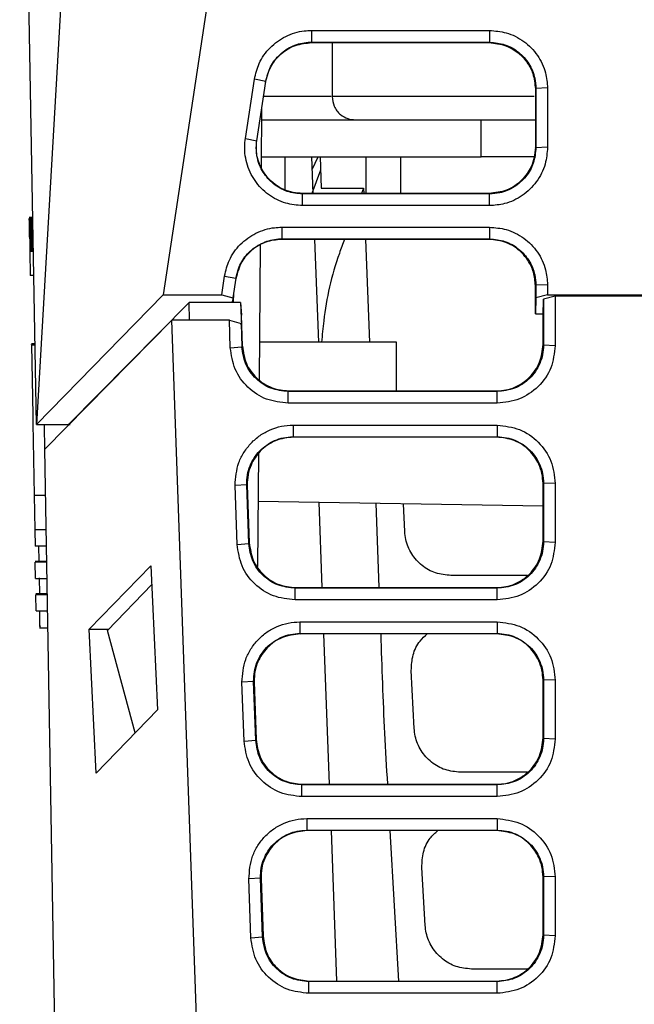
# Model space of a CAD drawing. Extents: x 106 to 315, y 19 to 260.
# Tile 25 of 132: x 195 to 202, y 41 to 53. Entities that reach past the tile are written whole.
import ezdxf

# ---------------------------------------------------------------- set-up
doc = ezdxf.new("R2010")
doc.units = 0
doc.layers.get('0').update_dxf_attribs({"linetype": 'CONTINUOUS'})

msp = doc.modelspace()

# ---------------------------------------------------------------- linework, layer by layer
at = {"color": 7, "linetype": 'CONTINUOUS'}
for p, q in [((195.866, 65.095), (194.9, 48.382)), ((198.543, 63.697), (196.465, 49.983)), ((194.9, 48.382), (194.694, 60.198)), ((198.296, 53.246), (200.494, 53.246)), ((198.296, 53.246), (198.296, 53.102)), ((200.494, 53.246), (200.494, 53.102)), ((198.296, 53.102), (198.295, 53.096)), ((198.295, 53.096), (200.488, 53.096)), ((198.296, 53.102), (200.494, 53.102)), ((198.551, 53.096), (198.551, 52.429)), ((200.494, 53.102), (200.488, 53.096)), ((197.48, 51.912), (197.591, 52.644)), ((197.731, 52.616), (197.591, 52.644)), ((197.62, 51.885), (197.731, 52.616)), ((201.066, 52.531), (201.06, 52.524)), ((201.06, 52.524), (201.06, 51.805)), ((201.21, 52.537), (201.066, 52.531)), ((197.677, 51.553), (197.683, 52.302)), ((197.682, 52.143), (200.389, 52.143)), ((200.389, 51.686), (200.389, 52.143)), ((200.389, 52.143), (201.063, 52.143)), ((197.48, 51.912), (197.62, 51.885)), ((201.066, 51.799), (201.06, 51.805)), ((201.21, 51.805), (201.066, 51.799)), ((197.678, 51.686), (200.389, 51.686)), ((197.969, 51.278), (197.969, 51.686)), ((198.316, 51.234), (198.299, 51.686)), ((198.305, 51.529), (198.378, 51.686)), ((198.402, 51.686), (198.416, 51.3)), ((198.969, 51.234), (198.969, 51.686)), ((199.397, 51.234), (199.397, 51.686)), ((201.054, 51.686), (200.389, 51.686)), ((198.408, 51.523), (198.301, 51.234)), ((198.416, 51.3), (198.939, 51.3)), ((198.939, 51.3), (198.915, 51.234)), ((198.939, 51.3), (198.942, 51.234)), ((198.185, 51.228), (198.186, 51.234)), ((198.185, 51.084), (198.185, 51.228)), ((200.495, 51.228), (198.185, 51.228)), ((200.489, 51.234), (198.186, 51.234)), ((200.495, 51.228), (200.489, 51.234)), ((200.495, 51.084), (200.495, 51.228)), ((200.495, 51.084), (198.185, 51.084)), ((194.856, 50.939), (194.813, 50.939)), ((194.856, 50.938), (194.813, 50.938)), ((194.856, 50.938), (194.813, 50.938)), ((194.856, 50.938), (194.813, 50.938)), ((194.856, 50.937), (194.813, 50.937)), ((194.856, 50.936), (194.813, 50.936)), ((194.856, 50.935), (194.813, 50.935)), ((194.856, 50.934), (194.813, 50.934)), ((194.856, 50.931), (194.813, 50.931)), ((194.856, 50.93), (194.813, 50.93)), ((194.813, 50.929), (194.856, 50.929)), ((194.856, 50.929), (194.813, 50.929)), ((194.856, 50.928), (194.813, 50.928)), ((194.856, 50.928), (194.813, 50.928)), ((194.856, 50.927), (194.813, 50.927)), ((194.813, 50.926), (194.813, 50.927)), ((194.856, 50.926), (194.813, 50.926)), ((194.813, 50.925), (194.813, 50.926)), ((194.856, 50.926), (194.813, 50.926)), ((194.813, 50.926), (194.813, 50.926)), ((194.856, 50.925), (194.813, 50.925)), ((194.813, 50.923), (194.813, 50.925)), ((194.856, 50.925), (194.813, 50.925)), ((194.813, 50.925), (194.813, 50.925)), ((194.856, 50.923), (194.813, 50.923)), ((194.813, 50.922), (194.813, 50.923)), ((194.856, 50.922), (194.813, 50.922)), ((194.813, 50.92), (194.813, 50.922)), ((194.856, 50.92), (194.813, 50.92)), ((194.813, 50.917), (194.813, 50.92)), ((194.856, 50.917), (194.813, 50.917)), ((194.813, 50.915), (194.813, 50.917)), ((194.856, 50.915), (194.813, 50.915)), ((194.813, 50.912), (194.813, 50.915)), ((194.856, 50.912), (194.813, 50.912)), ((194.813, 50.908), (194.813, 50.912)), ((194.856, 50.908), (194.813, 50.908)), ((194.813, 50.904), (194.813, 50.908)), ((194.856, 50.904), (194.813, 50.904)), ((194.814, 50.9), (194.813, 50.904)), ((194.856, 50.9), (194.814, 50.9)), ((194.814, 50.896), (194.814, 50.9)), ((194.856, 50.896), (194.814, 50.896)), ((194.814, 50.891), (194.814, 50.896)), ((194.856, 50.891), (194.814, 50.891)), ((194.814, 50.886), (194.814, 50.891)), ((194.857, 50.886), (194.814, 50.886)), ((194.814, 50.88), (194.814, 50.886)), ((194.857, 50.88), (194.814, 50.88)), ((194.814, 50.874), (194.814, 50.88)), ((194.857, 50.874), (194.814, 50.874)), ((194.814, 50.867), (194.814, 50.874)), ((194.857, 50.867), (194.814, 50.867)), ((194.814, 50.859), (194.814, 50.867)), ((194.857, 50.859), (194.814, 50.859)), ((194.814, 50.851), (194.814, 50.859)), ((194.857, 50.851), (194.814, 50.851)), ((194.815, 50.842), (194.814, 50.851)), ((194.857, 50.842), (194.815, 50.842)), ((194.815, 50.833), (194.815, 50.842)), ((194.857, 50.833), (194.815, 50.833)), ((194.815, 50.824), (194.815, 50.833)), ((194.858, 50.824), (194.815, 50.824)), ((194.815, 50.813), (194.815, 50.824)), ((194.858, 50.813), (194.815, 50.813)), ((194.815, 50.803), (194.815, 50.813)), ((197.928, 50.818), (200.494, 50.818)), ((197.928, 50.818), (197.928, 50.674)), ((200.494, 50.818), (200.494, 50.674)), ((194.858, 50.803), (194.815, 50.803)), ((194.815, 50.792), (194.815, 50.803)), ((194.858, 50.792), (194.815, 50.792)), ((194.816, 50.78), (194.815, 50.792)), ((194.858, 50.78), (194.816, 50.78)), ((194.816, 50.768), (194.816, 50.78)), ((194.859, 50.768), (194.816, 50.768)), ((194.816, 50.755), (194.816, 50.768)), ((194.859, 50.755), (194.816, 50.755)), ((194.816, 50.742), (194.816, 50.755)), ((194.859, 50.742), (194.816, 50.742)), ((194.817, 50.728), (194.816, 50.742)), ((194.859, 50.728), (194.817, 50.728)), ((194.817, 50.714), (194.817, 50.728)), ((194.86, 50.714), (194.817, 50.714)), ((194.817, 50.704), (194.817, 50.714)), ((194.86, 50.704), (194.817, 50.704)), ((194.817, 50.695), (194.817, 50.704)), ((194.817, 50.695), (194.86, 50.695)), ((194.817, 50.695), (194.817, 50.686)), ((194.86, 50.686), (194.817, 50.686)), ((194.817, 50.686), (194.817, 50.677)), ((194.86, 50.677), (194.817, 50.677)), ((194.817, 50.677), (194.818, 50.668)), ((194.86, 50.668), (194.818, 50.668)), ((194.818, 50.668), (194.818, 50.659)), ((194.861, 50.659), (194.818, 50.659)), ((194.818, 50.659), (194.818, 50.651)), ((194.861, 50.651), (194.818, 50.651)), ((194.818, 50.651), (194.818, 50.643)), ((194.861, 50.643), (194.818, 50.643)), ((194.818, 50.643), (194.818, 50.635)), ((194.861, 50.635), (194.818, 50.635)), ((194.818, 50.635), (194.818, 50.628)), ((194.861, 50.628), (194.818, 50.628)), ((194.818, 50.628), (194.818, 50.621)), ((194.861, 50.621), (194.818, 50.621)), ((194.818, 50.621), (194.819, 50.614)), ((194.861, 50.614), (194.819, 50.614)), ((194.819, 50.614), (194.819, 50.607)), ((194.861, 50.607), (194.819, 50.607)), ((194.819, 50.607), (194.819, 50.6)), ((194.862, 50.6), (194.819, 50.6)), ((194.819, 50.6), (194.819, 50.594)), ((194.862, 50.594), (194.819, 50.594)), ((194.819, 50.594), (194.819, 50.588)), ((194.862, 50.588), (194.819, 50.588)), ((194.819, 50.588), (194.819, 50.581)), ((194.862, 50.581), (194.819, 50.581)), ((194.819, 50.581), (194.819, 50.575)), ((194.862, 50.575), (194.819, 50.575)), ((194.819, 50.575), (194.819, 50.569)), ((194.862, 50.569), (194.819, 50.569)), ((194.819, 50.569), (194.819, 50.564)), ((197.653, 48.93), (197.668, 50.595)), ((197.928, 50.674), (197.927, 50.667)), ((200.488, 50.667), (197.927, 50.667)), ((197.928, 50.674), (200.494, 50.674)), ((198.386, 49.4), (198.338, 50.667)), ((198.964, 50.667), (199.012, 49.4)), ((200.494, 50.674), (200.488, 50.667)), ((194.862, 50.564), (194.819, 50.564)), ((194.819, 50.564), (194.82, 50.558)), ((194.862, 50.558), (194.82, 50.558)), ((194.82, 50.558), (194.82, 50.553)), ((194.862, 50.553), (194.82, 50.553)), ((194.82, 50.553), (194.82, 50.548)), ((194.862, 50.548), (194.82, 50.548)), ((194.82, 50.548), (194.82, 50.544)), ((194.863, 50.544), (194.82, 50.544)), ((194.82, 50.544), (194.82, 50.54)), ((194.863, 50.54), (194.82, 50.54)), ((194.82, 50.54), (194.82, 50.536)), ((194.863, 50.536), (194.82, 50.536)), ((194.82, 50.536), (194.82, 50.532)), ((194.863, 50.532), (194.82, 50.532)), ((194.82, 50.532), (194.82, 50.528)), ((194.863, 50.528), (194.82, 50.528)), ((194.82, 50.528), (194.82, 50.525)), ((194.863, 50.525), (194.82, 50.525)), ((194.82, 50.525), (194.82, 50.523)), ((194.863, 50.523), (194.82, 50.523)), ((194.82, 50.523), (194.82, 50.52)), ((194.863, 50.52), (194.82, 50.52)), ((194.82, 50.52), (194.82, 50.518)), ((194.863, 50.518), (194.82, 50.518)), ((194.82, 50.518), (194.825, 50.222)), ((194.868, 50.222), (194.825, 50.222)), ((197.188, 49.983), (197.223, 50.215)), ((197.223, 50.215), (197.363, 50.188)), ((197.363, 50.188), (197.326, 49.944)), ((201.066, 50.102), (201.06, 50.096)), ((201.06, 49.749), (201.06, 50.096)), ((201.21, 50.108), (201.066, 50.102)), ((201.066, 50.102), (201.066, 49.944)), ((201.21, 50.108), (201.21, 49.983)), ((196.465, 49.983), (194.9, 48.382)), ((196.465, 49.983), (197.188, 49.983)), ((197.188, 49.983), (197.326, 49.944)), ((197.335, 49.889), (197.336, 50.009)), ((201.21, 49.983), (201.066, 49.944)), ((201.304, 49.968), (201.16, 49.928)), ((201.21, 49.983), (202.476, 49.983)), ((201.304, 49.968), (201.304, 49.355)), ((202.575, 49.968), (201.304, 49.968)), ((196.784, 49.888), (195.296, 48.382)), ((196.791, 49.668), (196.784, 49.882)), ((197.419, 49.889), (196.785, 49.889)), ((197.326, 49.944), (197.32, 49.905)), ((197.321, 49.889), (197.32, 49.905)), ((197.324, 49.932), (197.326, 49.889)), ((197.419, 49.889), (197.43, 49.59)), ((197.419, 49.889), (197.43, 49.731)), ((201.066, 49.944), (201.06, 49.749)), ((201.154, 49.731), (201.16, 49.928)), ((201.16, 49.928), (201.16, 49.361)), ((197.443, 49.349), (197.43, 49.731)), ((201.06, 49.749), (201.154, 49.749)), ((201.154, 49.369), (201.154, 49.731)), ((196.574, 49.668), (195.004, 48.076)), ((197.359, 27.226), (196.574, 49.668)), ((197.282, 49.668), (196.574, 49.668)), ((197.293, 49.33), (197.282, 49.668)), ((197.282, 49.668), (197.427, 49.629)), ((197.427, 49.629), (197.437, 49.341)), ((197.43, 49.59), (197.427, 49.629)), ((194.84, 49.377), (194.883, 49.377)), ((194.84, 49.377), (194.84, 49.376)), ((194.883, 49.376), (194.84, 49.376)), ((194.883, 49.368), (194.84, 49.368)), ((194.84, 49.367), (194.84, 49.368)), ((194.84, 49.367), (194.883, 49.367)), ((194.84, 49.367), (194.856, 48.498)), ((197.443, 49.349), (197.437, 49.341)), ((199.345, 49.4), (197.657, 49.4)), ((199.345, 48.797), (199.345, 49.4)), ((201.16, 49.361), (201.154, 49.369)), ((201.304, 49.355), (201.16, 49.361)), ((197.293, 49.33), (197.437, 49.341)), ((198.009, 48.789), (198.015, 48.797)), ((198.009, 48.645), (198.009, 48.789)), ((200.589, 48.789), (198.009, 48.789)), ((198.015, 48.797), (200.582, 48.797)), ((200.589, 48.789), (200.582, 48.797)), ((200.589, 48.645), (200.589, 48.789)), ((200.589, 48.645), (198.009, 48.645)), ((194.855, 48.504), (194.857, 48.4)), ((194.857, 48.4), (194.873, 47.511)), ((194.9, 48.382), (195.318, 48.382)), ((195.005, 48.059), (194.999, 48.382)), ((195.296, 48.383), (195.285, 48.372)), ((198.068, 48.374), (200.589, 48.374)), ((198.068, 48.374), (198.068, 48.23)), ((200.589, 48.374), (200.589, 48.23)), ((198.068, 48.23), (200.589, 48.23)), ((198.068, 48.23), (198.074, 48.226)), ((200.583, 48.226), (198.074, 48.226)), ((200.589, 48.23), (200.583, 48.226)), ((195.368, 27.245), (195.004, 48.076)), ((197.632, 46.63), (197.645, 48.024)), ((201.16, 47.659), (201.154, 47.655)), ((201.154, 46.94), (201.154, 47.655)), ((201.304, 47.654), (201.16, 47.659)), ((201.16, 47.659), (201.16, 46.932)), ((201.304, 47.654), (201.304, 46.927)), ((197.497, 47.639), (197.353, 47.629)), ((197.378, 46.902), (197.353, 47.629)), ((197.522, 46.912), (197.497, 47.639)), ((197.503, 47.635), (197.497, 47.639)), ((197.503, 47.635), (197.528, 46.92)), ((194.873, 47.511), (195.016, 47.511)), ((194.873, 47.511), (194.88, 47.082)), ((197.639, 47.434), (201.154, 47.376)), ((198.386, 47.422), (198.425, 46.369)), ((199.089, 47.41), (199.129, 46.369)), ((199.447, 47.063), (199.431, 47.404)), ((195.023, 47.082), (194.88, 47.082)), ((194.88, 47.082), (194.88, 47.08)), ((195.023, 47.08), (194.88, 47.08)), ((194.88, 47.08), (194.884, 46.88)), ((197.522, 46.912), (197.528, 46.92)), ((201.16, 46.932), (201.154, 46.94)), ((201.304, 46.927), (201.16, 46.932)), ((195.027, 46.88), (194.884, 46.88)), ((194.926, 46.889), (194.93, 46.692)), ((197.378, 46.902), (197.522, 46.912)), ((195.03, 46.692), (194.887, 46.692)), ((194.887, 46.692), (194.887, 46.69)), ((195.03, 46.69), (194.887, 46.69)), ((195.03, 46.683), (194.887, 46.683)), ((194.887, 46.683), (194.887, 46.681)), ((195.03, 46.681), (194.887, 46.681)), ((194.891, 46.481), (194.887, 46.681)), ((195.552, 45.856), (196.314, 46.636)), ((196.314, 46.636), (196.395, 44.858)), ((194.891, 46.481), (195.034, 46.481)), ((194.933, 46.49), (194.937, 46.292)), ((200.959, 46.518), (200.018, 46.518)), ((195.776, 45.84), (196.325, 46.407)), ((198.093, 46.361), (198.099, 46.369)), ((198.093, 46.217), (198.093, 46.361)), ((200.589, 46.361), (198.093, 46.361)), ((198.099, 46.369), (200.582, 46.369)), ((200.589, 46.361), (200.582, 46.369)), ((200.589, 46.217), (200.589, 46.361)), ((195.037, 46.292), (194.894, 46.292)), ((194.894, 46.292), (194.894, 46.29)), ((195.037, 46.29), (194.894, 46.29)), ((195.037, 46.283), (194.894, 46.283)), ((194.894, 46.283), (194.894, 46.281)), ((195.037, 46.281), (194.894, 46.281)), ((194.898, 46.081), (194.894, 46.281)), ((200.589, 46.217), (198.093, 46.217)), ((194.898, 46.081), (195.041, 46.081)), ((198.152, 45.946), (200.589, 45.946)), ((198.152, 45.946), (198.152, 45.802)), ((200.589, 45.946), (200.589, 45.802)), ((194.937, 45.872), (195.043, 45.872)), ((194.946, 45.897), (194.944, 45.881)), ((195.637, 44.078), (195.552, 45.856)), ((195.552, 45.856), (195.792, 45.856)), ((196.121, 44.576), (195.776, 45.838)), ((198.152, 45.802), (200.589, 45.802)), ((198.152, 45.802), (198.159, 45.798)), ((200.583, 45.798), (198.159, 45.798)), ((198.446, 45.798), (198.515, 43.941)), ((200.589, 45.802), (200.583, 45.798)), ((199.564, 44.631), (199.528, 45.346)), ((201.16, 45.231), (201.154, 45.226)), ((201.154, 44.512), (201.154, 45.226)), ((201.304, 45.225), (201.16, 45.231)), ((201.16, 45.231), (201.16, 44.504)), ((201.304, 45.225), (201.304, 44.499)), ((197.582, 45.211), (197.438, 45.2)), ((197.463, 44.474), (197.438, 45.2)), ((197.607, 44.484), (197.582, 45.211)), ((197.588, 45.206), (197.582, 45.211)), ((197.588, 45.206), (197.613, 44.492)), ((196.395, 44.858), (195.637, 44.078)), ((197.607, 44.484), (197.613, 44.492)), ((201.16, 44.504), (201.154, 44.512)), ((201.304, 44.499), (201.16, 44.504)), ((197.463, 44.474), (197.607, 44.484)), ((200.958, 44.089), (200.135, 44.089)), ((198.178, 43.933), (198.184, 43.941)), ((198.178, 43.788), (198.178, 43.933)), ((200.589, 43.933), (198.178, 43.933)), ((198.184, 43.941), (200.582, 43.941)), ((200.589, 43.933), (200.582, 43.941)), ((200.589, 43.788), (200.589, 43.933)), ((200.589, 43.788), (198.178, 43.788)), ((198.237, 43.517), (200.589, 43.517)), ((198.237, 43.517), (198.237, 43.374)), ((200.589, 43.517), (200.589, 43.374)), ((198.237, 43.374), (200.589, 43.374)), ((198.237, 43.374), (198.244, 43.369)), ((200.583, 43.369), (198.244, 43.369)), ((198.537, 43.369), (198.606, 41.512)), ((199.265, 43.369), (199.368, 41.512)), ((200.589, 43.374), (200.583, 43.369)), ((199.699, 42.198), (199.658, 42.913)), ((201.16, 42.802), (201.154, 42.798)), ((201.154, 42.084), (201.154, 42.798)), ((201.304, 42.797), (201.16, 42.802)), ((201.16, 42.802), (201.16, 42.076)), ((201.304, 42.797), (201.304, 42.07)), ((197.666, 42.782), (197.523, 42.772)), ((197.548, 42.045), (197.523, 42.772)), ((197.692, 42.056), (197.666, 42.782)), ((197.673, 42.778), (197.666, 42.782)), ((197.673, 42.778), (197.698, 42.064)), ((197.548, 42.045), (197.692, 42.056)), ((197.692, 42.056), (197.698, 42.064)), ((201.16, 42.076), (201.154, 42.084)), ((201.304, 42.07), (201.16, 42.076)), ((200.958, 41.66), (200.27, 41.66)), ((198.263, 41.504), (198.269, 41.512)), ((198.263, 41.36), (198.263, 41.504)), ((200.589, 41.504), (198.263, 41.504)), ((198.269, 41.512), (200.582, 41.512)), ((200.589, 41.504), (200.582, 41.512)), ((200.589, 41.36), (200.589, 41.504)), ((200.589, 41.36), (198.263, 41.36))]:
    msp.add_line(p, q, dxfattribs=at)
at = {"color": 8, "linetype": 'CONTINUOUS'}
for p, q in [((198.539, 52.429), (197.702, 52.429)), ((201.045, 52.429), (198.551, 52.429))]:
    msp.add_line(p, q, dxfattribs=at)
at = {"color": 7, "linetype": 'CONTINUOUS', "flags": 128}
for points in [[(201.066, 52.531), (201.066, 52.328), (201.066, 52.125), (201.066, 51.799)], [(201.21, 52.537), (201.21, 52.334), (201.21, 52.131), (201.21, 51.805)]]:
    msp.add_lwpolyline(points, dxfattribs=at)
at = {"color": 7, "linetype": 'CONTINUOUS'}
for points, knots in [([(197.591, 52.644), (197.607, 52.71), (197.641, 52.854), (197.777, 53.043), (197.972, 53.184), (198.157, 53.241), (198.266, 53.245), (198.296, 53.246)], [0, 0, 0, 0, 0.202995, 0.438123, 0.674531, 0.911971, 1, 1, 1, 1]), ([(200.494, 53.246), (200.563, 53.24), (200.713, 53.228), (200.924, 53.121), (201.094, 52.947), (201.194, 52.741), (201.205, 52.599), (201.21, 52.537)], [0, 0, 0, 0, 0.184763, 0.402108, 0.617998, 0.832659, 1, 1, 1, 1]), ([(197.73, 52.61), (197.749, 52.682), (197.785, 52.814), (197.922, 52.97), (198.093, 53.075), (198.229, 53.089), (198.295, 53.096)], [0, 0, 0, 0, 0.274417, 0.499954, 0.754747, 1, 1, 1, 1]), ([(197.731, 52.616), (197.747, 52.679), (197.779, 52.804), (197.902, 52.958), (198.064, 53.065), (198.205, 53.1), (198.282, 53.102), (198.296, 53.102)], [0, 0, 0, 0, 0.237637, 0.475232, 0.712662, 0.949984, 1, 1, 1, 1]), ([(200.488, 53.096), (200.559, 53.088), (200.669, 53.077), (200.784, 53.016), (200.84, 52.976), (200.866, 52.953), (200.879, 52.941), (200.886, 52.935), (200.889, 52.932), (200.891, 52.93), (200.891, 52.929), (200.892, 52.929), (200.892, 52.929), (200.892, 52.928), (200.892, 52.928), (200.892, 52.928), (200.892, 52.928), (200.892, 52.928), (200.892, 52.928), (200.892, 52.928), (200.893, 52.928), (200.895, 52.926), (200.902, 52.919), (200.927, 52.892), (200.977, 52.827), (201.042, 52.701), (201.053, 52.589), (201.06, 52.524)], [0, 0, 0, 0, 0.236858, 0.365179, 0.431773, 0.465671, 0.482768, 0.491355, 0.495656, 0.49781, 0.498887, 0.499426, 0.499695, 0.49983, 0.499897, 0.499931, 0.499947, 0.499956, 0.499961, 0.499964, 0.500216, 0.502414, 0.508716, 0.532878, 0.627358, 0.783186, 1, 1, 1, 1]), ([(200.494, 53.102), (200.559, 53.096), (200.687, 53.083), (200.858, 52.985), (200.988, 52.84), (201.056, 52.679), (201.063, 52.573), (201.066, 52.531)], [0, 0, 0, 0, 0.21458, 0.429163, 0.64378, 0.858478, 1, 1, 1, 1]), ([(198.551, 52.429), (198.556, 52.388), (198.566, 52.304), (198.644, 52.208), (198.74, 52.152), (198.805, 52.146), (198.837, 52.143)], [0, 0, 0, 0, 0.270262, 0.562429, 0.789737, 1, 1, 1, 1]), ([(198.185, 51.084), (198.115, 51.09), (197.965, 51.103), (197.757, 51.211), (197.587, 51.385), (197.485, 51.607), (197.465, 51.792), (197.477, 51.892), (197.48, 51.912)], [0, 0, 0, 0, 0.170324, 0.363309, 0.557666, 0.753291, 0.950136, 1, 1, 1, 1]), ([(198.186, 51.234), (198.147, 51.236), (198.067, 51.241), (197.951, 51.28), (197.843, 51.342), (197.753, 51.426), (197.682, 51.528), (197.634, 51.641), (197.61, 51.767), (197.617, 51.85), (197.621, 51.891)], [0, 0, 0, 0, 0.1192545, 0.2423355, 0.3692543, 0.5000216, 0.6141968, 0.7453097, 0.8750942, 1, 1, 1, 1]), ([(198.185, 51.228), (198.121, 51.234), (197.992, 51.247), (197.821, 51.345), (197.692, 51.49), (197.611, 51.678), (197.617, 51.814), (197.62, 51.885)], [0, 0, 0, 0, 0.195776, 0.391546, 0.587337, 0.7833, 1, 1, 1, 1]), ([(201.06, 51.805), (201.057, 51.762), (201.051, 51.679), (201.001, 51.537), (200.896, 51.387), (200.712, 51.259), (200.562, 51.242), (200.489, 51.234)], [0, 0, 0, 0, 0.145078, 0.277044, 0.500736, 0.754008, 1, 1, 1, 1]), ([(201.21, 51.805), (201.204, 51.735), (201.191, 51.583), (201.082, 51.37), (200.906, 51.199), (200.699, 51.1), (200.557, 51.088), (200.495, 51.084)], [0, 0, 0, 0, 0.186406, 0.404235, 0.620339, 0.834925, 1, 1, 1, 1]), ([(201.066, 51.799), (201.06, 51.735), (201.047, 51.606), (200.948, 51.435), (200.803, 51.306), (200.643, 51.237), (200.537, 51.23), (200.495, 51.228)], [0, 0, 0, 0, 0.215225, 0.430365, 0.645111, 0.859565, 1, 1, 1, 1]), ([(197.223, 50.215), (197.239, 50.282), (197.273, 50.425), (197.409, 50.614), (197.605, 50.755), (197.789, 50.812), (197.898, 50.816), (197.928, 50.818)], [0, 0, 0, 0, 0.202997, 0.438124, 0.674479, 0.912004, 1, 1, 1, 1]), ([(200.494, 50.818), (200.563, 50.812), (200.713, 50.799), (200.924, 50.692), (201.095, 50.518), (201.194, 50.313), (201.205, 50.17), (201.21, 50.108)], [0, 0, 0, 0, 0.184758, 0.402096, 0.618006, 0.83263, 1, 1, 1, 1]), ([(197.927, 50.667), (197.861, 50.661), (197.725, 50.647), (197.554, 50.542), (197.417, 50.386), (197.381, 50.254), (197.362, 50.182)], [0, 0, 0, 0, 0.244793, 0.500044, 0.72608, 1, 1, 1, 1]), ([(197.363, 50.188), (197.379, 50.25), (197.411, 50.376), (197.534, 50.53), (197.697, 50.636), (197.837, 50.672), (197.915, 50.673), (197.928, 50.674)], [0, 0, 0, 0, 0.2376366, 0.4752308, 0.7126596, 0.9499856, 1, 1, 1, 1]), ([(198.704, 50.667), (198.682, 50.61), (198.556, 50.28), (198.461, 49.855), (198.428, 49.487), (198.421, 49.4)], [0, 0, 0, 0, 0.138874, 0.796858, 1, 1, 1, 1]), ([(201.06, 50.096), (201.055, 50.152), (201.046, 50.263), (200.979, 50.4), (200.895, 50.503), (200.803, 50.577), (200.67, 50.648), (200.559, 50.66), (200.488, 50.667)], [0, 0, 0, 0, 0.185866, 0.371619, 0.5002, 0.631888, 0.763739, 1, 1, 1, 1]), ([(200.494, 50.674), (200.559, 50.667), (200.687, 50.655), (200.858, 50.556), (200.988, 50.411), (201.056, 50.251), (201.063, 50.144), (201.066, 50.102)], [0, 0, 0, 0, 0.214581, 0.429163, 0.643781, 0.858478, 1, 1, 1, 1]), ([(197.443, 49.349), (197.454, 49.276), (197.475, 49.131), (197.588, 48.976), (197.706, 48.883), (197.838, 48.816), (197.945, 48.804), (198.015, 48.797)], [0, 0, 0, 0, 0.249664, 0.499312, 0.631625, 0.764106, 1, 1, 1, 1]), ([(200.582, 48.797), (200.621, 48.8), (200.697, 48.804), (200.841, 48.85), (200.997, 48.956), (201.128, 49.144), (201.145, 49.294), (201.154, 49.369)], [0, 0, 0, 0, 0.128475, 0.2568502, 0.5006658, 0.7503353, 1, 1, 1, 1]), ([(201.16, 49.361), (201.158, 49.322), (201.153, 49.245), (201.106, 49.099), (200.998, 48.942), (200.808, 48.814), (200.661, 48.797), (200.589, 48.789)], [0, 0, 0, 0, 0.129687, 0.258159, 0.510219, 0.757497, 1, 1, 1, 1]), ([(201.304, 49.355), (201.293, 49.262), (201.272, 49.075), (201.105, 48.84), (200.869, 48.677), (200.682, 48.655), (200.589, 48.645)], [0, 0, 0, 0, 0.2499561, 0.4999396, 0.7499294, 1, 1, 1, 1]), ([(198.009, 48.645), (197.917, 48.655), (197.734, 48.675), (197.501, 48.832), (197.334, 49.058), (197.307, 49.239), (197.293, 49.33)], [0, 0, 0, 0, 0.250016, 0.500017, 0.749991, 1, 1, 1, 1]), ([(198.009, 48.789), (197.936, 48.797), (197.79, 48.814), (197.604, 48.939), (197.47, 49.121), (197.448, 49.267), (197.437, 49.341)], [0, 0, 0, 0, 0.248591, 0.498116, 0.748583, 1, 1, 1, 1]), ([(197.353, 47.629), (197.36, 47.725), (197.371, 47.87), (197.46, 48.042), (197.549, 48.156), (197.659, 48.251), (197.785, 48.32), (197.923, 48.366), (198.02, 48.371), (198.068, 48.374)], [0, 0, 0, 0, 0.249065, 0.374251, 0.499393, 0.624526, 0.74969, 0.874818, 1, 1, 1, 1]), ([(200.589, 48.374), (200.683, 48.363), (200.871, 48.341), (201.108, 48.174), (201.272, 47.936), (201.294, 47.748), (201.304, 47.654)], [0, 0, 0, 0, 0.249951, 0.499932, 0.749921, 1, 1, 1, 1]), ([(197.497, 47.639), (197.498, 47.679), (197.5, 47.759), (197.544, 47.906), (197.647, 48.067), (197.805, 48.175), (197.95, 48.223), (198.028, 48.228), (198.068, 48.23)], [0, 0, 0, 0, 0.131861, 0.259543, 0.50125, 0.744611, 0.870944, 1, 1, 1, 1]), ([(198.074, 48.226), (197.999, 48.218), (197.884, 48.205), (197.749, 48.129), (197.638, 48.035), (197.554, 47.908), (197.507, 47.762), (197.504, 47.677), (197.503, 47.635)], [0, 0, 0, 0, 0.2459127, 0.3727989, 0.4998649, 0.7230552, 0.8613884, 1, 1, 1, 1]), ([(201.154, 47.655), (201.151, 47.696), (201.146, 47.778), (201.097, 47.92), (200.991, 48.073), (200.806, 48.201), (200.656, 48.218), (200.583, 48.226)], [0, 0, 0, 0, 0.137617, 0.275093, 0.500749, 0.754128, 1, 1, 1, 1]), ([(200.589, 48.23), (200.628, 48.228), (200.704, 48.224), (200.847, 48.178), (201.002, 48.074), (201.107, 47.919), (201.153, 47.775), (201.158, 47.698), (201.16, 47.659)], [0, 0, 0, 0, 0.1295394, 0.2560315, 0.498786, 0.7411625, 0.8686588, 1, 1, 1, 1]), ([(200.018, 46.518), (199.953, 46.524), (199.825, 46.537), (199.654, 46.635), (199.524, 46.78), (199.459, 46.933), (199.45, 47.03), (199.447, 47.063)], [0, 0, 0, 0, 0.220949, 0.441897, 0.662902, 0.883982, 1, 1, 1, 1]), ([(197.528, 46.92), (197.539, 46.848), (197.56, 46.702), (197.673, 46.548), (197.791, 46.455), (197.922, 46.387), (198.03, 46.376), (198.099, 46.369)], [0, 0, 0, 0, 0.249664, 0.499312, 0.631625, 0.764107, 1, 1, 1, 1]), ([(200.582, 46.369), (200.621, 46.371), (200.697, 46.376), (200.841, 46.422), (200.997, 46.527), (201.128, 46.716), (201.145, 46.866), (201.154, 46.94)], [0, 0, 0, 0, 0.128475, 0.2568502, 0.5006657, 0.7503351, 1, 1, 1, 1]), ([(201.16, 46.932), (201.158, 46.894), (201.153, 46.817), (201.106, 46.671), (200.998, 46.514), (200.808, 46.385), (200.661, 46.369), (200.589, 46.361)], [0, 0, 0, 0, 0.1296819, 0.2581505, 0.5102074, 0.7574886, 1, 1, 1, 1]), ([(201.304, 46.927), (201.293, 46.834), (201.272, 46.647), (201.105, 46.412), (200.869, 46.248), (200.682, 46.227), (200.589, 46.217)], [0, 0, 0, 0, 0.249956, 0.49994, 0.74993, 1, 1, 1, 1]), ([(198.093, 46.217), (198.002, 46.227), (197.819, 46.247), (197.586, 46.403), (197.419, 46.629), (197.392, 46.811), (197.378, 46.902)], [0, 0, 0, 0, 0.250016, 0.500017, 0.749991, 1, 1, 1, 1]), ([(198.093, 46.361), (198.021, 46.369), (197.875, 46.385), (197.688, 46.511), (197.555, 46.693), (197.533, 46.839), (197.522, 46.912)], [0, 0, 0, 0, 0.2485917, 0.4981162, 0.748583, 1, 1, 1, 1]), ([(194.944, 45.889), (194.944, 45.888), (194.944, 45.885), (194.942, 46.01), (194.94, 46.086)], [0, 0, 0, 0, 0.389901, 1, 1, 1, 1]), ([(197.438, 45.2), (197.445, 45.297), (197.456, 45.442), (197.545, 45.614), (197.633, 45.728), (197.743, 45.823), (197.87, 45.892), (198.008, 45.937), (198.104, 45.943), (198.152, 45.946)], [0, 0, 0, 0, 0.249065, 0.374238, 0.499392, 0.62454, 0.749691, 0.874803, 1, 1, 1, 1]), ([(200.589, 45.946), (200.683, 45.935), (200.871, 45.913), (201.108, 45.746), (201.272, 45.507), (201.294, 45.319), (201.304, 45.225)], [0, 0, 0, 0, 0.249952, 0.499931, 0.749922, 1, 1, 1, 1]), ([(197.582, 45.211), (197.583, 45.251), (197.585, 45.33), (197.629, 45.478), (197.732, 45.639), (197.889, 45.747), (198.035, 45.795), (198.113, 45.8), (198.152, 45.802)], [0, 0, 0, 0, 0.131982, 0.259704, 0.501248, 0.744142, 0.870593, 1, 1, 1, 1]), ([(198.159, 45.798), (198.083, 45.789), (197.969, 45.776), (197.834, 45.701), (197.723, 45.607), (197.639, 45.48), (197.592, 45.333), (197.589, 45.249), (197.588, 45.206)], [0, 0, 0, 0, 0.245913, 0.372798, 0.499865, 0.723055, 0.861388, 1, 1, 1, 1]), ([(199.15, 45.798), (199.164, 45.389), (199.184, 44.769), (199.22, 44.151), (199.233, 43.941)], [0, 0, 0, 0, 0.660455, 1, 1, 1, 1]), ([(199.528, 45.346), (199.531, 45.411), (199.538, 45.539), (199.614, 45.699), (199.693, 45.77), (199.725, 45.798)], [0, 0, 0, 0, 0.376684, 0.753375, 1, 1, 1, 1]), ([(201.154, 45.226), (201.151, 45.267), (201.146, 45.349), (201.097, 45.492), (200.991, 45.645), (200.806, 45.772), (200.656, 45.789), (200.583, 45.798)], [0, 0, 0, 0, 0.137617, 0.275093, 0.500749, 0.754128, 1, 1, 1, 1]), ([(200.589, 45.802), (200.628, 45.8), (200.704, 45.795), (200.847, 45.749), (201.002, 45.646), (201.106, 45.49), (201.153, 45.347), (201.158, 45.27), (201.16, 45.231)], [0, 0, 0, 0, 0.1293245, 0.255744, 0.4987819, 0.7410101, 0.8685447, 1, 1, 1, 1]), ([(200.135, 44.089), (200.071, 44.095), (199.942, 44.108), (199.771, 44.206), (199.642, 44.351), (199.577, 44.503), (199.567, 44.599), (199.564, 44.631)], [0, 0, 0, 0, 0.2219001, 0.4437987, 0.6657548, 0.8877865, 1, 1, 1, 1]), ([(197.613, 44.492), (197.624, 44.419), (197.645, 44.274), (197.758, 44.119), (197.876, 44.026), (198.007, 43.959), (198.115, 43.948), (198.184, 43.941)], [0, 0, 0, 0, 0.249664, 0.499313, 0.631626, 0.764107, 1, 1, 1, 1]), ([(200.582, 43.941), (200.621, 43.943), (200.697, 43.947), (200.841, 43.994), (200.997, 44.099), (201.128, 44.288), (201.145, 44.437), (201.154, 44.512)], [0, 0, 0, 0, 0.128476, 0.25685, 0.500666, 0.750335, 1, 1, 1, 1]), ([(201.16, 44.504), (201.158, 44.465), (201.153, 44.388), (201.106, 44.242), (200.998, 44.085), (200.808, 43.957), (200.661, 43.941), (200.589, 43.933)], [0, 0, 0, 0, 0.1296728, 0.2581348, 0.5101862, 0.7574733, 1, 1, 1, 1]), ([(201.304, 44.499), (201.293, 44.405), (201.272, 44.218), (201.105, 43.984), (200.869, 43.82), (200.682, 43.799), (200.589, 43.788)], [0, 0, 0, 0, 0.2499561, 0.4999398, 0.7499288, 1, 1, 1, 1]), ([(198.178, 43.788), (198.087, 43.798), (197.904, 43.818), (197.671, 43.975), (197.504, 44.201), (197.477, 44.383), (197.463, 44.474)], [0, 0, 0, 0, 0.250016, 0.500017, 0.749991, 1, 1, 1, 1]), ([(198.178, 43.933), (198.105, 43.941), (197.959, 43.957), (197.773, 44.083), (197.64, 44.264), (197.618, 44.411), (197.607, 44.484)], [0, 0, 0, 0, 0.248591, 0.498116, 0.748583, 1, 1, 1, 1]), ([(197.523, 42.772), (197.53, 42.868), (197.541, 43.013), (197.63, 43.186), (197.718, 43.3), (197.828, 43.394), (197.955, 43.464), (198.093, 43.509), (198.189, 43.515), (198.237, 43.517)], [0, 0, 0, 0, 0.249065, 0.374238, 0.499393, 0.62454, 0.749691, 0.874805, 1, 1, 1, 1]), ([(200.589, 43.517), (200.683, 43.506), (200.871, 43.484), (201.108, 43.317), (201.272, 43.079), (201.294, 42.891), (201.304, 42.797)], [0, 0, 0, 0, 0.249952, 0.499931, 0.749921, 1, 1, 1, 1]), ([(197.666, 42.782), (197.668, 42.823), (197.67, 42.902), (197.713, 43.05), (197.817, 43.211), (197.974, 43.319), (198.12, 43.367), (198.198, 43.371), (198.237, 43.374)], [0, 0, 0, 0, 0.131997, 0.259724, 0.501249, 0.744162, 0.870607, 1, 1, 1, 1]), ([(198.244, 43.369), (198.168, 43.361), (198.054, 43.348), (197.919, 43.273), (197.807, 43.179), (197.724, 43.052), (197.676, 42.905), (197.674, 42.82), (197.673, 42.778)], [0, 0, 0, 0, 0.245914, 0.372799, 0.499865, 0.723055, 0.861389, 1, 1, 1, 1]), ([(199.658, 42.913), (199.661, 42.978), (199.666, 43.106), (199.741, 43.268), (199.822, 43.34), (199.855, 43.369)], [0, 0, 0, 0, 0.373305, 0.746619, 1, 1, 1, 1]), ([(201.154, 42.798), (201.151, 42.839), (201.146, 42.921), (201.097, 43.063), (200.991, 43.216), (200.806, 43.344), (200.656, 43.361), (200.583, 43.369)], [0, 0, 0, 0, 0.137617, 0.275093, 0.500749, 0.754128, 1, 1, 1, 1]), ([(200.589, 43.374), (200.628, 43.371), (200.704, 43.367), (200.847, 43.321), (201.002, 43.217), (201.107, 43.062), (201.153, 42.919), (201.158, 42.842), (201.16, 42.802)], [0, 0, 0, 0, 0.12961, 0.256126, 0.498786, 0.741084, 0.8686, 1, 1, 1, 1]), ([(200.27, 41.66), (200.206, 41.666), (200.077, 41.679), (199.906, 41.778), (199.777, 41.923), (199.713, 42.073), (199.703, 42.167), (199.699, 42.198)], [0, 0, 0, 0, 0.223065, 0.446126, 0.669246, 0.892442, 1, 1, 1, 1]), ([(198.263, 41.504), (198.19, 41.512), (198.044, 41.529), (197.858, 41.654), (197.724, 41.836), (197.703, 41.982), (197.692, 42.056)], [0, 0, 0, 0, 0.24858, 0.498101, 0.748572, 1, 1, 1, 1]), ([(197.698, 42.064), (197.709, 41.991), (197.73, 41.846), (197.843, 41.691), (197.961, 41.598), (198.092, 41.531), (198.2, 41.519), (198.269, 41.512)], [0, 0, 0, 0, 0.249664, 0.499311, 0.631625, 0.764106, 1, 1, 1, 1]), ([(200.582, 41.512), (200.621, 41.515), (200.697, 41.519), (200.841, 41.565), (200.997, 41.671), (201.128, 41.859), (201.145, 42.009), (201.154, 42.084)], [0, 0, 0, 0, 0.128476, 0.25685, 0.500666, 0.750335, 1, 1, 1, 1]), ([(201.16, 42.076), (201.158, 42.037), (201.153, 41.96), (201.106, 41.814), (200.998, 41.657), (200.808, 41.529), (200.661, 41.512), (200.589, 41.504)], [0, 0, 0, 0, 0.12969, 0.2581638, 0.510225, 0.7575022, 1, 1, 1, 1]), ([(201.304, 42.07), (201.293, 41.977), (201.272, 41.79), (201.105, 41.555), (200.869, 41.392), (200.682, 41.37), (200.589, 41.36)], [0, 0, 0, 0, 0.2499553, 0.49994, 0.7499297, 1, 1, 1, 1]), ([(198.263, 41.36), (198.172, 41.37), (197.989, 41.39), (197.756, 41.547), (197.589, 41.773), (197.562, 41.954), (197.548, 42.045)], [0, 0, 0, 0, 0.250016, 0.500017, 0.749991, 1, 1, 1, 1])]:
    msp.add_open_spline(points, degree=3, knots=knots, dxfattribs=at)

doc.saveas('drawing.dxf')
